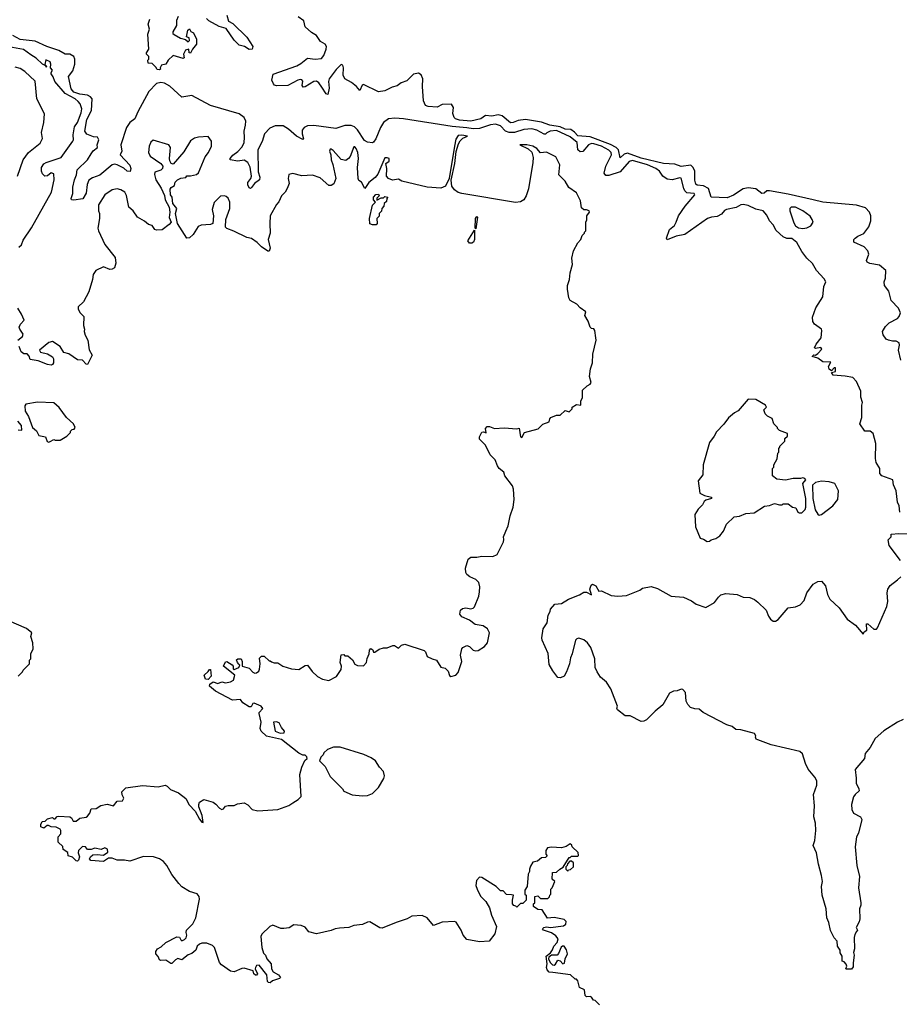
# Model space of a CAD drawing. Extents: x 1933546 to 2138868, y 524910 to 667279.
# Tile 229 of 256: x 2055811 to 2062879, y 592679 to 600592. Entities that reach past the tile are written whole.
import ezdxf

# ---------------------------------------------------------------- set-up
doc = ezdxf.new("R2010")
doc.units = 0

msp = doc.modelspace()

# ---------------------------------------------------------------- linework, layer by layer
at = {"layer": '0CON10XD'}
for points in [[(2057083.9, 600616.1), (2057070, 600585), (2057071.2, 600545), (2057040.8, 600495), (2057041.4, 600481.4), (2057051.7, 600471.7), (2057104.1, 600444.1), (2057143.3, 600433.3), (2057165, 600413.3), (2057176.7, 600425), (2057172.5, 600445), (2057152.5, 600455), (2057163, 600507), (2057175, 600517.5), (2057186.7, 600496.7), (2057206.7, 600485), (2057231.4, 600435), (2057230.8, 600395), (2057200, 600355), (2057185, 600322.5), (2057172.5, 600325), (2057170, 600355), (2057143.6, 600346.4), (2057126.2, 600315), (2057132.5, 600285), (2057125, 600280), (2057045, 600303.3), (2057004.2, 600265.8), (2056985, 600233.8), (2056950, 600225), (2056940, 600205), (2056942.5, 600195), (2056935, 600187.5), (2056915, 600190), (2056905, 600210), (2056875, 600240), (2056842.5, 600242.5), (2056841.2, 600265), (2056850, 600275), (2056850, 600295), (2056830, 600315), (2056830, 600325), (2056848, 600355), (2056840, 600475), (2056852.9, 600515), (2056843.9, 600555), (2056858.2, 600595)], [(2057476.7, 600626.7), (2057488.5, 600578.5), (2057525, 600561.2), (2057635, 600450), (2057684, 600375), (2057680, 600355), (2057655, 600351.9), (2057616.5, 600376.5), (2057575, 600387.5), (2057535, 600426.2), (2057470, 600520), (2057415, 600536.7), (2057331.7, 600581.7), (2057311.2, 600601.2)], [(2062891.9, 597855), (2062872.5, 597935), (2062880, 597975), (2062876.7, 597995), (2062855, 598008.8), (2062825, 598007.5), (2062792.5, 598015), (2062773.3, 598025), (2062748, 598058), (2062743.8, 598085), (2062768.8, 598125), (2062796.7, 598155), (2062865, 598190), (2062878.8, 598205), (2062888, 598235), (2062872.3, 598272.3), (2062812.5, 598335), (2062795, 598410), (2062760, 598455), (2062756.7, 598485), (2062766.7, 598515), (2062770, 598575), (2062719.1, 598619.1), (2062641.3, 598631.3), (2062621.7, 598641.7), (2062616, 598656), (2062633.6, 598706.4), (2062625.4, 598735), (2062596.9, 598765), (2062513.3, 598805), (2062514.4, 598825), (2062523.8, 598836.2), (2062545, 598852.2), (2062595, 598874.5), (2062633.3, 598926.7), (2062651, 598975), (2062650.4, 599015), (2062640.7, 599045), (2062608.4, 599078.4), (2062535, 599101.7), (2062265, 599125.8), (2062186.3, 599143.7), (2061985, 599189.2), (2061835, 599215.9), (2061815, 599215.2), (2061792.2, 599197.8), (2061775, 599195.2), (2061725, 599232.4), (2061665, 599241.6), (2061625, 599232.9), (2061547.5, 599182.5), (2061495, 599161.1), (2061366.4, 599166.4), (2061346, 599236), (2061305, 599256.8), (2061255, 599260.8), (2061245, 599271.1), (2061237.3, 599302.7), (2061237.1, 599375), (2061221.8, 599405), (2061205, 599422.7), (2061125, 599412.6), (2061075, 599431.7), (2060985, 599434.7), (2060805, 599477.5), (2060695, 599518.5), (2060669, 599511), (2060635, 599480.6), (2060621.6, 599545), (2060603.7, 599563.7), (2060559.3, 599589.3), (2060395, 599651), (2060295, 599657.8), (2060268.9, 599688.9), (2060238.9, 599708.9), (2060195, 599712), (2060155, 599731.8), (2060071.5, 599745), (2060005, 599767.3), (2059875, 599790), (2059817.8, 599782.2), (2059775, 599764.4), (2059755, 599763.3), (2059687.7, 599817.7), (2059655, 599828.2), (2059605, 599815.2), (2059555, 599820.4), (2059516.3, 599793.7), (2059435, 599777.2), (2059345.3, 599785.3), (2059314.2, 599795), (2059302.9, 599805), (2059291.7, 599838.3), (2059296.1, 599886.1), (2059281.7, 599911.7), (2059205, 599910.8), (2059165, 599889.2), (2059094.1, 599894.1), (2059072.9, 599902.9), (2059055, 599940), (2059047.1, 600055), (2059050, 600115), (2059037.4, 600147.4), (2059015, 600160.6), (2058976.7, 600155), (2058920.9, 600099.1), (2058877.5, 600085), (2058845, 600058.8), (2058805, 600048.8), (2058745, 600018.8), (2058695, 600011.2), (2058575, 600070), (2058563.8, 600065), (2058545, 600022.5), (2058517.5, 600055), (2058477.3, 600087.3), (2058425, 600116.2), (2058410.6, 600145), (2058413.8, 600205), (2058408.8, 600225), (2058395, 600232), (2058355, 600192), (2058298.9, 600115), (2058293.6, 600093.6), (2058297.6, 600042.4), (2058288.3, 599991.7), (2058275, 599996.7), (2058239.5, 600049.5), (2058213.8, 600085), (2058195, 600098), (2058175, 600095.8), (2058105, 600052.5), (2058089.5, 600049.5), (2058081.7, 600061.7), (2058085, 600097.5), (2058077.6, 600107.6), (2058065, 600111.4), (2058045, 600106.9), (2057965, 600061.5), (2057875, 600058.8), (2057857.5, 600065), (2057850, 600075), (2057837.5, 600105), (2057847.5, 600155), (2058038.6, 600221.4), (2058070.9, 600239.1), (2058125, 600282), (2058185, 600274.4), (2058235, 600278.6), (2058255, 600303.8), (2058273.8, 600355), (2058275.4, 600375.4), (2058264.6, 600394.6), (2058229.2, 600415), (2058195.8, 600465.8), (2058155, 600487.7), (2058104, 600535), (2058095, 600582.5), (2058050, 600615)], [(2062568.9, 597605), (2062535.8, 597685), (2062506.7, 597715), (2062445, 597726.9), (2062347.5, 597735), (2062333.3, 597756.7), (2062365, 597763.8), (2062367.1, 597785), (2062365, 597792.5), (2062355, 597793.3), (2062335, 597770), (2062315, 597782.5), (2062310, 597805), (2062328.3, 597838.3), (2062265, 597840.8), (2062225, 597872), (2062180, 597885), (2062193, 597897), (2062205, 597896.7), (2062225, 597908.8), (2062256.7, 597945), (2062247.1, 597957.1), (2062205, 597950), (2062197.5, 597955), (2062212, 597985), (2062250, 598035), (2062257.5, 598095), (2062252.5, 598105), (2062196.7, 598145), (2062183.8, 598165), (2062182.3, 598202.3), (2062208.6, 598275), (2062264.2, 598365), (2062273.6, 598446.4), (2062287.5, 598485), (2062275, 598510), (2062213.8, 598575), (2062181.7, 598631.7), (2062136, 598675), (2062095, 598728.8), (2062055, 598800), (2062015, 598832.5), (2061975, 598834), (2061945, 598846.7), (2061888.3, 598898.3), (2061865, 598943.8), (2061837.1, 598975), (2061815, 599021.2), (2061786.2, 599055), (2061725, 599068), (2061665, 599098), (2061625, 599107.5), (2061605, 599103.3), (2061568.3, 599081.7), (2061490, 599065), (2061475, 599057.5), (2061450.5, 599029.5), (2061415, 599011.2), (2061370, 599005), (2061337.3, 598992.7), (2061155, 598865.8), (2061085, 598852), (2061015, 598822.5), (2061007.5, 598835), (2061032, 598905), (2061071.3, 598938.7), (2061087.1, 598965), (2061104, 599015), (2061157.8, 599092.2), (2061236, 599185), (2061230, 599195), (2061170.4, 599200.4), (2061155.9, 599215), (2061148.2, 599235), (2061125, 599317.5), (2061115, 599322), (2061055, 599304.2), (2061015, 599309.2), (2060980, 599335), (2060950.8, 599375), (2060921.4, 599395), (2060855, 599426.3), (2060735, 599458.7), (2060707.6, 599452.4), (2060635, 599369.2), (2060545, 599338.4), (2060520, 599340), (2060508.4, 599358.4), (2060521.4, 599415), (2060565.7, 599505), (2060563.5, 599525), (2060545, 599543.6), (2060485, 599574.4), (2060425, 599595.2), (2060405, 599596.3), (2060380.4, 599585), (2060335, 599532.9), (2060315, 599529.6), (2060295.3, 599545.3), (2060290.4, 599605), (2060235, 599650.3), (2060125, 599700.1), (2060073.4, 599696.6), (2060047.9, 599682.1), (2060035, 599671.5), (2060025, 599672.4), (2059965.4, 599705), (2059925, 599714.4), (2059860.9, 599709.1), (2059786.3, 599683.7), (2059745, 599683.8), (2059715.5, 599695.5), (2059675, 599739.5), (2059635, 599750.9), (2059593.4, 599746.6), (2059505, 599718.1), (2059455, 599713.8), (2059405, 599723.6), (2059285, 599732.9), (2058895, 599794.4), (2058825, 599800), (2058775, 599793.6), (2058734.7, 599765.3), (2058709.9, 599725), (2058674, 599635), (2058655, 599608.5), (2058645, 599602.9), (2058605, 599606.2), (2058580.9, 599620.9), (2058525, 599705.8), (2058500.1, 599730.1), (2058475, 599740.7), (2058422.5, 599742.5), (2058352.1, 599717.9), (2058175, 599742.3), (2058125, 599739.5), (2058095.8, 599724.2), (2058081.6, 599705), (2058080.3, 599675), (2058091.4, 599635), (2058085, 599628.6), (2058035.5, 599655), (2057971.3, 599711.3), (2057927.8, 599737.8), (2057865, 599739.7), (2057821.3, 599718.7), (2057779.1, 599675), (2057758.3, 599611.7), (2057723.8, 599545), (2057728.7, 599368.7), (2057741.9, 599325), (2057737.1, 599305), (2057698.6, 599275), (2057675, 599244), (2057665, 599236.2), (2057655, 599240), (2057644.5, 599265), (2057645, 599282.5), (2057668.9, 599315), (2057674.6, 599335), (2057662.8, 599407.2), (2057644.8, 599444.8), (2057615, 599463.3), (2057565, 599454.8), (2057501.1, 599465), (2057502.2, 599475), (2057525, 599503.2), (2057565, 599531.9), (2057599.2, 599570.8), (2057614.3, 599605), (2057618.3, 599645), (2057613.9, 599695), (2057626.6, 599745), (2057627.1, 599775), (2057614.7, 599805), (2057575, 599836), (2057345, 599902.4), (2057195, 599981.2), (2057115, 599970), (2057018.3, 600058.3), (2056975, 600081.6), (2056945, 600088.1), (2056911.2, 600078.8), (2056849.2, 600015), (2056759.5, 599850.5), (2056736.2, 599795), (2056695, 599764.5), (2056668.4, 599725), (2056623, 599585), (2056630.9, 599535), (2056619.2, 599505), (2056695, 599421.4), (2056705.5, 599394.5), (2056698.2, 599371.8), (2056675, 599375.4), (2056648.1, 599398.1), (2056595.5, 599425.5), (2056575, 599430), (2056554, 599426), (2056455, 599341.3), (2056395, 599321.1), (2056368, 599302), (2056353.6, 599266.4), (2056345, 599196.9), (2056318.8, 599151.2), (2056245, 599141.7), (2056228.6, 599145), (2056223.6, 599155), (2056239.5, 599195), (2056239.1, 599245), (2056251.6, 599305), (2056268.5, 599345), (2056272.2, 599385), (2056355.7, 599464.3), (2056385.7, 599514.3), (2056402.3, 599537.7), (2056435.7, 599565), (2056434.5, 599585), (2056447.1, 599625), (2056436.8, 599646.8), (2056405, 599651.3), (2056351.9, 599671.9), (2056335.1, 599695), (2056350.4, 599789.6), (2056388, 599862), (2056392.4, 599955), (2056380.5, 599970.5), (2056355, 599985.2), (2056295, 599992.4), (2056245, 600010.1), (2056224.9, 600035), (2056204.4, 600135), (2056238.2, 600181.8), (2056254.8, 600235), (2056254, 600275), (2056245.3, 600295), (2056215, 600313.8), (2056176, 600315), (2056125.2, 600345.2), (2056028.2, 600375), (2055935, 600418.6), (2055815, 600433.1), (2055755.3, 600465)], [(2055805, 598763.8), (2055825, 598782.9), (2055839.9, 598820.1), (2055905, 598919.2), (2056066.7, 599205), (2056087.1, 599305), (2056085, 599352.9), (2056065, 599361.5), (2056035, 599337.5), (2056012.5, 599335), (2055995, 599353.3), (2055986.2, 599375), (2055987.5, 599405), (2056005, 599432.5), (2056023.8, 599445), (2056144.2, 599485), (2056238.1, 599615), (2056244.4, 599625), (2056240, 599665), (2056250.3, 599729.7), (2056275, 599766.2), (2056305, 599842), (2056311.1, 599875), (2056297.8, 599915), (2056281.8, 599935), (2056256.9, 599955), (2056177.3, 599997.3), (2056094.5, 600095), (2056081.2, 600131.2), (2056063.9, 600156.1), (2056063.3, 600166.7), (2056076, 600185), (2056057.5, 600205), (2056062.5, 600235), (2056055, 600252.5), (2056020, 600270), (2056012.5, 600232.5), (2056030, 600215), (2056025, 600210), (2056020, 600220), (2055995, 600233.3), (2055942.3, 600282.3), (2055900.3, 600310.3), (2055841, 600351), (2055725, 600374)], [(2055794.4, 599335), (2055838.9, 599465), (2055880.8, 599525), (2055975, 599598.8), (2055993.4, 599636.6), (2055985.6, 599685), (2056006.2, 599765), (2056009.5, 599835), (2055950, 599955), (2055935, 600098.8), (2055851.4, 600175), (2055815, 600199.6), (2055775, 600210)], [(2057531.7, 598891.7), (2057474.5, 598914.5), (2057466, 598925), (2057467.5, 598985), (2057498.6, 599075), (2057500, 599125), (2057485, 599156.7), (2057471.2, 599171.2), (2057456.1, 599176.1), (2057425, 599173.3), (2057375, 599122.5), (2057358, 599065), (2057368, 599015), (2057363.3, 598955), (2057344.3, 598945.7), (2057270.2, 598939.8), (2057245, 598930.6), (2057204.7, 598865.3), (2057175, 598837.5), (2057155, 598836.2), (2057078.8, 598955), (2057063.3, 599035), (2057073, 599073), (2057042.5, 599115), (2057037.5, 599165), (2057022.5, 599185), (2057020.7, 599229.3), (2057027, 599243), (2057055, 599260), (2057060, 599285), (2057080, 599305), (2057105, 599317.5), (2057147, 599323), (2057155, 599337.5), (2057185, 599336), (2057232.4, 599347.6), (2057249.1, 599360.9), (2057301.8, 599488.2), (2057328.8, 599525), (2057352.5, 599575), (2057352.5, 599615), (2057325, 599652.5), (2057248.8, 599648.8), (2057215, 599640), (2057183, 599617), (2057130.5, 599529.5), (2057045, 599430), (2057027, 599437), (2057017, 599457), (2057013.8, 599475), (2057023.3, 599565), (2057010, 599585), (2056885, 599623.3), (2056863.9, 599606.1), (2056852.5, 599575), (2056846.7, 599525), (2056860, 599495), (2056945.8, 599435.8), (2056962.5, 599415), (2056957.5, 599395), (2056946.4, 599383.6), (2056897.5, 599365), (2056893.6, 599346.4), (2056906.2, 599305), (2056948.3, 599238.3), (2056975, 599180), (2056978.8, 599145), (2057011.2, 599085), (2057016.7, 599045), (2057011.7, 599001.7), (2057027.5, 598965), (2057012.5, 598945), (2056955, 598902.5), (2056911.2, 598901.2), (2056896.7, 598906.7), (2056875, 598937.5), (2056845, 598946.2), (2056813.5, 598973.5), (2056758, 599005), (2056723.3, 599055), (2056687.5, 599085), (2056668.8, 599178.8), (2056656.7, 599205), (2056625, 599223.3), (2056595, 599231.2), (2056555, 599223.3), (2056495, 599183.3), (2056445, 599102.5), (2056444.2, 599054.2), (2056453, 599033), (2056453.3, 598995), (2056440, 598915), (2056444.2, 598895), (2056495.9, 598785.9), (2056579.7, 598679.7), (2056584.2, 598635), (2056572.3, 598597.7), (2056554.1, 598585.9), (2056535, 598584), (2056485, 598605.7), (2056422.5, 598575), (2056402.5, 598545), (2056397.5, 598505), (2056367.5, 598405), (2056323.3, 598325), (2056281.2, 598285), (2056281.2, 598265), (2056296.4, 598236.4), (2056327.5, 598205), (2056323.3, 598135), (2056332.5, 598105), (2056330, 598085), (2056337.5, 598055), (2056360, 598015), (2056368.3, 597938.3), (2056393.3, 597895), (2056355, 597820), (2056345, 597823.3), (2056315.8, 597855), (2056275, 597856.9), (2056205, 597906.9), (2056165.8, 597915.8), (2056136.4, 597965), (2056075, 598004.3), (2056045, 597996.7), (2055971.2, 597935), (2055978.8, 597918.8), (2056035, 597906), (2056075, 597882.5), (2056083.3, 597865), (2056083.3, 597835), (2056075, 597821.2), (2056063.6, 597816.4), (2056035, 597820.8), (2055959.2, 597849.2), (2055895, 597861.2), (2055887, 597887), (2055870, 597905), (2055845, 597907.5), (2055823.6, 597923.6), (2055807.5, 597965)], [(2057433.3, 592995), (2057415.7, 593015.7), (2057376.1, 593136.1), (2057360.7, 593150.7), (2057315, 593170), (2057275, 593170), (2057255, 593163.3), (2057237.5, 593145), (2057226.4, 593113.6), (2057195, 593087.5), (2057165, 593077.5), (2057115, 593037.5), (2057083, 593047), (2057063.6, 593036.4), (2057035, 593007.5), (2057025, 593007.5), (2056985, 593032.5), (2056945, 593030), (2056933.3, 593035), (2056922.9, 593062.9), (2056904, 593085), (2056905, 593102.5), (2056918.8, 593125), (2056948.5, 593141.5), (2056986.7, 593175), (2057075, 593220), (2057095, 593217.5), (2057105, 593196.7), (2057115, 593190), (2057135, 593198.6), (2057147.8, 593212.2), (2057153.1, 593235), (2057148, 593255), (2057151.2, 593275), (2057202.5, 593325), (2057226.4, 593373.6), (2057256.7, 593525), (2057253.3, 593545), (2057237.3, 593567.3), (2057175, 593586.7), (2057115, 593623.3), (2057088.8, 593648.8), (2057035, 593722.5), (2056993.8, 593795), (2056965.8, 593825.8), (2056935, 593846.7), (2056886.7, 593863.3), (2056805, 593865.8), (2056695, 593830), (2056653, 593837), (2056595, 593836.7), (2056555, 593852.5), (2056525, 593852.5), (2056483.6, 593826.4), (2056384.1, 593834.1), (2056373, 593847), (2056380, 593865), (2056399.3, 593880.7), (2056435, 593883.8), (2056485, 593877.5), (2056518.3, 593901.7), (2056516, 593925), (2056495, 593935.8), (2056465, 593923.3), (2056415, 593934), (2056385, 593923.3), (2056355, 593922.5), (2056340, 593945), (2056315, 593947.5), (2056283.3, 593915), (2056280, 593895), (2056292.5, 593865), (2056283, 593837), (2056275, 593830), (2056265, 593832.5), (2056235, 593862.5), (2056201.7, 593871.7), (2056198.3, 593898.3), (2056161.7, 593921.7), (2056158.3, 593948.3), (2056121.7, 593981.7), (2056120, 594025), (2056141.7, 594048.3), (2056142.5, 594075), (2056136.4, 594086.4), (2056105, 594101.2), (2056065, 594106.2), (2056043, 594117), (2056033, 594117), (2056006.1, 594093.9), (2055980, 594105), (2055980, 594125), (2055991.7, 594148.3), (2056015, 594150), (2056035, 594170), (2056075, 594180), (2056085, 594170), (2056095, 594170), (2056113, 594187), (2056125, 594190), (2056215, 594185.6), (2056227.1, 594177.1), (2056240.2, 594150.2), (2056265, 594149.4), (2056295, 594175.8), (2056345, 594183.8), (2056355, 594191.2), (2056374, 594215), (2056385, 594250), (2056425, 594253.3), (2056463.6, 594276.4), (2056513.5, 594286.5), (2056565.7, 594274.3), (2056595, 594311.2), (2056636.2, 594315), (2056646.7, 594335), (2056633.6, 594363.6), (2056633, 594387), (2056665, 594417.5), (2056797, 594437), (2056925, 594426.7), (2056979.3, 594439.3), (2056995, 594432.5), (2057024.2, 594404.2), (2057088.3, 594378.3), (2057145, 594333.8), (2057172.1, 594282.1), (2057220.2, 594230.2), (2057255, 594166), (2057275, 594142.5), (2057285, 594140), (2057276.8, 594196.8), (2057251.9, 594265), (2057250, 594285), (2057256.1, 594303.9), (2057290, 594325), (2057365, 594304), (2057387.8, 594287.8), (2057416, 594255), (2057435, 594244.2), (2057449.5, 594250.5), (2057465, 594270), (2057485, 594276.7), (2057535, 594277.5), (2057560.7, 594289.3), (2057615, 594297.5), (2057645, 594282.5), (2057680, 594245), (2057725, 594232.5), (2057886.4, 594243.6), (2057975, 594276.7), (2058005, 594297.5), (2058050, 594325), (2058071.7, 594348.3), (2058062.5, 594525), (2058077.5, 594585), (2058101.7, 594638.3), (2058120, 594655), (2058118.3, 594668.3), (2058105, 594680), (2058085, 594680), (2058055, 594697.5), (2057915, 594806.7), (2057795, 594833.3), (2057752.5, 594875), (2057743.3, 594895), (2057752.5, 594945), (2057736.7, 595015), (2057736.7, 595025), (2057764, 595055), (2057752.5, 595075), (2057695, 595100), (2057684.4, 595095.6), (2057670, 595070), (2057655, 595070.8), (2057605, 595101.2), (2057585, 595127.5), (2057522.3, 595122.3), (2057385, 595196.7), (2057336.7, 595235), (2057338.3, 595251.7), (2057365, 595270), (2057403.9, 595256.1), (2057435, 595270), (2057465, 595263.3), (2057505, 595270), (2057528.6, 595285), (2057540, 595325), (2057450, 595395), (2057465, 595430), (2057475, 595432.5), (2057518.3, 595408.3), (2057526.7, 595396.7), (2057527.5, 595375), (2057535, 595370), (2057573.3, 595385), (2057580, 595405), (2057573, 595413), (2057560, 595425), (2057553, 595447), (2057563.6, 595456.4), (2057590, 595455), (2057600, 595435), (2057600, 595395), (2057655, 595380), (2057685, 595347.5), (2057700.7, 595340.7), (2057715, 595342.5), (2057732.5, 595355), (2057738.3, 595371.7), (2057742.5, 595415), (2057738.3, 595461.7), (2057755, 595477.5), (2057775, 595477.5), (2057815, 595440), (2057825, 595440), (2057835, 595430), (2057855, 595422.5), (2057885, 595422.5), (2057926.7, 595396.7), (2057995, 595373.8), (2058055, 595370), (2058105, 595401.2), (2058123.3, 595403.3), (2058162.3, 595352.3), (2058205, 595312.5), (2058245, 595292.5), (2058295, 595280), (2058357.7, 595312.3), (2058395, 595370), (2058396.1, 595396.1), (2058387.5, 595425), (2058395, 595487.5), (2058415, 595490), (2058425, 595480), (2058448.3, 595478.3), (2058485, 595447.5), (2058505, 595412.5), (2058525, 595402.5), (2058575, 595400), (2058597.5, 595425), (2058603, 595457), (2058620, 595495), (2058622.5, 595525), (2058633, 595537), (2058648.3, 595528.3), (2058655, 595510), (2058665, 595510), (2058698.3, 595531.7), (2058735, 595542.5), (2058765, 595542.5), (2058808.3, 595561.7), (2058821.7, 595561.7), (2058855, 595540), (2058880, 595565), (2058905, 595572.5), (2059061.2, 595521.2), (2059071.2, 595511.2), (2059086, 595475), (2059125, 595454.4), (2059161.2, 595445), (2059195, 595387.5), (2059230.7, 595380.7), (2059253.8, 595355), (2059265, 595322.5), (2059275, 595314), (2059315.5, 595324.5), (2059334, 595345), (2059363.8, 595435), (2059352.5, 595485), (2059362.5, 595535), (2059372.5, 595545), (2059405, 595561.2), (2059425, 595553.3), (2059453.8, 595523.8), (2059475, 595518.8), (2059495, 595522), (2059546.8, 595553.2), (2059569.2, 595585), (2059585.8, 595665), (2059571.2, 595695), (2059535, 595719.2), (2059471.7, 595731.7), (2059426.1, 595766.1), (2059365, 595792.5), (2059347.5, 595815), (2059353.3, 595845), (2059370.5, 595859.5), (2059395, 595863.8), (2059435, 595856), (2059455, 595862), (2059466.8, 595873.2), (2059500, 595960), (2059506.7, 595995), (2059509.2, 596035), (2059499.5, 596069.5), (2059475, 596093.8), (2059427.5, 596115), (2059405, 596132.5), (2059395, 596150), (2059394.4, 596185), (2059415, 596256.7), (2059435, 596273.3), (2059485, 596272.5), (2059525, 596280), (2059612.3, 596277.7), (2059647.1, 596292.9), (2059697.5, 596395), (2059702.5, 596415), (2059697.5, 596435), (2059718.3, 596481.7), (2059736.2, 596525), (2059752, 596605), (2059776.7, 596675), (2059783.3, 596735), (2059779.3, 596819.3), (2059770, 596845), (2059710, 596925), (2059702.5, 596955), (2059663.3, 596985), (2059650, 597005), (2059632.5, 597055), (2059592.5, 597095), (2059555, 597172.5), (2059505, 597220), (2059505, 597240), (2059525, 597276.2), (2059538.8, 597278.8), (2059558.3, 597271.7), (2059553, 597307), (2059568.3, 597321.7), (2059585, 597322.5), (2059625, 597307.5), (2059705, 597312.5), (2059805, 597302.5), (2059825, 597310), (2059835, 597240), (2059845, 597233.3), (2059867.5, 597275), (2059977, 597303), (2060015, 597340), (2060065, 597360), (2060070, 597385), (2060080, 597395), (2060125, 597413.3), (2060155, 597412.5), (2060195, 597450), (2060225, 597440), (2060250, 597465), (2060251.7, 597478.3), (2060285, 597500), (2060320, 597495), (2060320, 597525), (2060332.5, 597555), (2060332.5, 597615), (2060370.7, 597649.3), (2060395, 597662.5), (2060402.5, 597675), (2060390, 597725), (2060397.5, 597785), (2060413.3, 597835), (2060417, 597903), (2060443.3, 598015), (2060440, 598035), (2060433.3, 598095), (2060425, 598107.5), (2060405, 598110), (2060395, 598120), (2060379.5, 598169.5), (2060352.5, 598215), (2060360, 598245), (2060315.9, 598275.9), (2060286.7, 598305), (2060233.3, 598335), (2060223.8, 598355), (2060213.8, 598425), (2060214.1, 598455.9), (2060230, 598505), (2060233.6, 598556.4), (2060252.5, 598625), (2060246.7, 598675), (2060260, 598735), (2060295, 598797.5), (2060320, 598825), (2060331.7, 598858.3), (2060350, 598875), (2060350, 598885), (2060360, 598895), (2060360, 598965), (2060367.5, 598982.5), (2060367.5, 599015), (2060390, 599045), (2060387.5, 599055), (2060365, 599063.3), (2060343, 599063), (2060325, 599080), (2060316.7, 599135), (2060285, 599200), (2060224.1, 599244.1), (2060194.1, 599294.1), (2060144.3, 599344.3), (2060150.6, 599425), (2060119.8, 599489.8), (2060045, 599526.7), (2059995, 599520.6), (2059966.9, 599556.9), (2059935, 599576.2), (2059885, 599586.4), (2059830, 599585), (2059895.7, 599555), (2059926.2, 599526.2), (2059937.1, 599485), (2059935.3, 599444.7), (2059898.3, 599231.7), (2059880.6, 599175), (2059862.5, 599145), (2059835, 599126.8), (2059795, 599121.3), (2059364.4, 599194.4), (2059334.1, 599204.1), (2059304, 599224), (2059284.6, 599255), (2059277.9, 599302.1), (2059307.1, 599435), (2059318.9, 599531.1), (2059337.2, 599592.8), (2059351.5, 599618.5), (2059371.8, 599638.2), (2059410, 599655), (2059365, 599664.4), (2059335, 599660), (2059315, 599631.2), (2059304.7, 599575.3), (2059262.5, 599315), (2059232.2, 599255), (2059195, 599237.5), (2059085, 599246.2), (2058882.5, 599295), (2058855, 599310), (2058807, 599303), (2058773.3, 599315), (2058757.5, 599335), (2058762.5, 599395), (2058753.3, 599435), (2058780, 599455), (2058780, 599475), (2058765, 599482.5), (2058745, 599482.5), (2058690, 599350), (2058666.7, 599323.3), (2058616.3, 599283.7), (2058585, 599235.8), (2058558.8, 599285), (2058535, 599298.8), (2058529.6, 599315), (2058526.7, 599405), (2058532.5, 599475), (2058527.8, 599525), (2058515, 599556.2), (2058505, 599568.8), (2058495, 599570), (2058466.8, 599493.2), (2058453.8, 599475), (2058430.7, 599459.3), (2058395, 599466.7), (2058329.3, 599539.3), (2058315, 599550), (2058305, 599550), (2058300, 599535), (2058312.5, 599505), (2058313.8, 599465), (2058328.3, 599428.3), (2058350.8, 599315), (2058336.6, 599273.4), (2058315, 599258), (2058295, 599260), (2058225, 599321.9), (2058165, 599342.5), (2058077, 599337), (2058005, 599356.2), (2057973.6, 599346.4), (2057967.5, 599315), (2057975.8, 599275), (2057961.1, 599235), (2057945, 599206), (2057914, 599175), (2057892.7, 599127.3), (2057873.4, 599106.6), (2057824.4, 599015.6), (2057820, 598955), (2057823.5, 598875), (2057808.9, 598825), (2057824.4, 598755.6), (2057815, 598731.2), (2057805, 598730.8), (2057755, 598765.6), (2057720.2, 598800.2), (2057675, 598832), (2057635, 598840), (2057531.7, 598891.7)], [(2058645, 598942.9), (2058625, 598951.2), (2058621.4, 598995), (2058645, 599100), (2058670, 599125), (2058653.3, 599143.3), (2058654, 599165), (2058673, 599187), (2058695, 599190), (2058700, 599175), (2058681.7, 599158.3), (2058680, 599140), (2058715, 599160), (2058735, 599160), (2058745, 599170), (2058770, 599165), (2058760, 599155), (2058758.3, 599131.7), (2058740, 599115), (2058738.3, 599091.7), (2058720, 599075), (2058718.3, 599051.7), (2058700, 599035), (2058698.3, 599011.7), (2058680, 598995), (2058682.5, 598955), (2058675, 598943.3), (2058645, 598942.9)], [(2062105, 598913.8), (2062135, 598918.8), (2062167.5, 598935), (2062186.4, 598963.6), (2062180, 598985), (2062161.7, 599011.7), (2062103.8, 599055), (2062045, 599085.6), (2062010, 599085), (2062000, 599075), (2061998, 599055), (2062030.3, 598960.3), (2062046.1, 598936.1), (2062069.3, 598919.3), (2062105, 598913.8)], [(2059475, 598910), (2059470, 598915), (2059472.5, 598995), (2059485, 599010), (2059490, 599005), (2059475, 598910)], [(2059445, 598794.4), (2059425, 598796.2), (2059411.2, 598815), (2059465, 598900), (2059466.2, 598825), (2059458.6, 598805), (2059445, 598794.4)], [(2055796, 598015), (2055833.8, 598045), (2055840, 598065), (2055811.2, 598105), (2055808.3, 598121.7), (2055818.8, 598145), (2055846.1, 598176.1), (2055826.7, 598225), (2055795, 598272.5)], [(2062884.2, 596635), (2062878.6, 596685), (2062864.3, 596715), (2062853.3, 596805), (2062833.6, 596853.6), (2062827.5, 596895), (2062738.8, 596925), (2062721.2, 596945), (2062723.3, 596985), (2062694.1, 597034.1), (2062686.4, 597066.4), (2062690.8, 597185), (2062667.8, 597265), (2062645.4, 597285.4), (2062601.2, 597285), (2062563.1, 597345), (2062578.9, 597395), (2062577.3, 597492.7), (2062583.8, 597515), (2062569.2, 597559.2), (2062568.9, 597605)], [(2056045, 597197.5), (2056055, 597202.5), (2056085, 597217.5), (2056095, 597212.5), (2056136.4, 597213.6), (2056190, 597245), (2056220, 597275), (2056220, 597285), (2056231.7, 597298.3), (2056248.3, 597301.7), (2056257, 597313), (2056242.5, 597345), (2056187.5, 597395), (2056128.8, 597475), (2056085, 597511.2), (2055955, 597518.8), (2055859.3, 597500.7), (2055852.5, 597487.5), (2055855.8, 597445), (2055882.6, 597402.6), (2055915, 597313.8), (2055946.4, 597286.4), (2055965, 597250), (2056018.3, 597238.3), (2056030.7, 597200.7), (2056045, 597197.5)], [(2061335, 596397.5), (2061355, 596400), (2061368.3, 596411.7), (2061405, 596422.5), (2061437.5, 596445), (2061465, 596482.5), (2061491.7, 596538.3), (2061553, 596597), (2061595, 596602.5), (2061645, 596622.5), (2061711.7, 596628.3), (2061795, 596682.5), (2061835, 596687.5), (2061875, 596702.5), (2061915, 596692.5), (2061937, 596693), (2061945, 596700), (2061985, 596700), (2062020, 596675), (2062048.8, 596668.8), (2062062.5, 596635), (2062075, 596627.5), (2062095, 596627.5), (2062123.3, 596655), (2062128.8, 596675), (2062128, 596745), (2062102.5, 596865), (2062127.5, 596895), (2062120, 596905), (2062105, 596910), (2062085, 596903.8), (2062026.4, 596903.6), (2061965, 596890), (2061895, 596900), (2061860, 596925), (2061860, 596985), (2061870, 596995), (2061870, 597015), (2061897, 597063), (2061903, 597107), (2061910, 597115), (2061910, 597145), (2061920, 597155), (2061920, 597165), (2061960, 597205), (2061960, 597225), (2061980, 597245), (2061980, 597265), (2061915, 597290), (2061900, 597305), (2061900, 597315), (2061870, 597345), (2061856.4, 597386.4), (2061820, 597405), (2061800, 597425), (2061790, 597455), (2061811.7, 597478.3), (2061805, 597492.5), (2061725, 597540.6), (2061665, 597543.3), (2061585, 597447.5), (2061555, 597432.5), (2061507, 597393), (2061469.3, 597340.7), (2061410.7, 597279.3), (2061392.5, 597245), (2061352.5, 597195), (2061302.5, 597015), (2061300, 596935), (2061263.3, 596885), (2061277, 596787), (2061315, 596768.8), (2061370, 596755), (2061370, 596745), (2061325, 596730), (2061310.7, 596719.3), (2061296.4, 596693.6), (2061261.7, 596658.3), (2061236.7, 596615), (2061242.5, 596515), (2061280, 596425), (2061305, 596417.5), (2061335, 596397.5)], [(2055800, 597295), (2055827.5, 597292.5), (2055825, 597330), (2055796, 597366)], [(2062235, 596610), (2062255, 596614.4), (2062345.4, 596684.6), (2062384, 596735), (2062389.2, 596805), (2062360, 596865), (2062315, 596878.5), (2062255, 596881.8), (2062205, 596873.5), (2062180.4, 596849.6), (2062183.6, 596745), (2062203.3, 596653.3), (2062225, 596617.5), (2062235, 596610)], [(2062889.2, 596245), (2062797.5, 596365), (2062788.3, 596411.7), (2062812.5, 596435), (2062813, 596457), (2062875, 596463.3), (2062975, 596460)], [(2062911.2, 594968.8), (2062864.3, 594945.7), (2062755, 594876), (2062686.1, 594813.9), (2062645, 594743.3), (2062603.8, 594695), (2062600, 594655), (2062523.3, 594565), (2062533.3, 594495), (2062532.5, 594455), (2062555, 594410), (2062556.2, 594395), (2062525, 594366.2), (2062511.4, 594345), (2062495.6, 594285), (2062497.8, 594245), (2062512, 594215), (2062566.8, 594186.8), (2062577.5, 594165), (2062550, 594055), (2062533.8, 594025), (2062523.9, 593943.9), (2062538.8, 593795), (2062560, 593705), (2062551.4, 593615), (2062570, 593495), (2062570, 593475), (2062558, 593445), (2062561.2, 593365), (2062557.3, 593342.7), (2062533.6, 593296.4), (2062542.5, 593275), (2062536.2, 593265), (2062520.4, 593239.6), (2062515.6, 593215.6), (2062520, 593125), (2062510, 593095), (2062517.5, 593075), (2062507, 593013), (2062509.3, 592980.7), (2062495, 592962.5), (2062455, 592960), (2062450, 592965), (2062457.5, 592985), (2062451.7, 593001.7), (2062435, 593020), (2062420, 593025), (2062420, 593065), (2062403, 593093), (2062402.5, 593115), (2062382.5, 593145), (2062380, 593185), (2062355, 593212.5), (2062325, 593272.5), (2062313.3, 593335), (2062296.7, 593375), (2062292, 593445), (2062258, 593555), (2062253.8, 593625), (2062261.2, 593665), (2062254.4, 593715), (2062228.9, 593805), (2062213.1, 593895), (2062186.7, 593955), (2062201.2, 593995), (2062208.1, 594075), (2062204.5, 594135), (2062191.8, 594185), (2062198.8, 594275), (2062188.8, 594365), (2062215, 594440), (2062216, 594475), (2062200, 594505), (2062147.5, 594567.5), (2062124, 594615), (2062100.7, 594690.7), (2062080.7, 594710.7), (2061850, 594765), (2061743, 594803), (2061730, 594810), (2061723.3, 594825), (2061726.4, 594836.4), (2061716.2, 594856.2), (2061605, 594884), (2061565, 594886.2), (2061535, 594911.2), (2061492.5, 594925), (2061302.5, 595025), (2061271.7, 595051.7), (2061235, 595053.8), (2061202.5, 595065), (2061178.8, 595088.8), (2061166.2, 595115), (2061161.2, 595185), (2061138.3, 595208.3), (2061125, 595212), (2061095, 595198), (2061065, 595196.7), (2061031.2, 595178.8), (2060980, 595085), (2060916.7, 595035), (2060846.7, 594965), (2060825, 594953.3), (2060805, 594952.5), (2060716.4, 594996.4), (2060675, 594996.7), (2060613.8, 595045), (2060608.8, 595055), (2060613.3, 595075), (2060562, 595215), (2060527.3, 595267.3), (2060478.3, 595308.3), (2060450.3, 595350.3), (2060436.2, 595385), (2060431.2, 595455), (2060400, 595545), (2060374.3, 595584.3), (2060345, 595609.2), (2060305, 595620), (2060286.7, 595615), (2060277.5, 595605), (2060250, 595495), (2060236.3, 595463.7), (2060229.4, 595415), (2060205, 595350), (2060185, 595316.7), (2060156.4, 595303.6), (2060135, 595306.2), (2060095, 595358.8), (2060065, 595410), (2060058.3, 595498.3), (2060010, 595605), (2060006.2, 595625), (2060016.7, 595695), (2060050, 595745), (2060056.7, 595805), (2060073.8, 595835), (2060076.7, 595855), (2060110, 595895), (2060165, 595898.8), (2060221.2, 595935), (2060310, 595970), (2060345, 595990), (2060365, 595990), (2060405, 595970), (2060392.9, 596015), (2060403, 596047), (2060415, 596055.8), (2060441.2, 596041.2), (2060465, 596000), (2060485, 596002), (2060565, 595963.1), (2060617.7, 595957.7), (2060685.7, 595964.3), (2060793.9, 596006.1), (2060816.1, 596023.9), (2060886.4, 596036.4), (2060935, 596021.2), (2061045, 595960), (2061145, 595950), (2061210.3, 595920.3), (2061245.8, 595895.8), (2061325, 595869.1), (2061395, 595907.1), (2061425, 595950.8), (2061445, 595968.6), (2061485, 595980), (2061575, 595971.9), (2061625, 595950), (2061676.9, 595946.9), (2061715, 595932), (2061741.1, 595911.1), (2061808.8, 595845), (2061827, 595797), (2061843, 595773), (2061865, 595758), (2061885, 595758), (2061905, 595772), (2061985, 595864), (2062045, 595871.9), (2062082, 595888), (2062114.2, 595925), (2062137.1, 595985), (2062185.6, 596054.4), (2062225, 596076), (2062255, 596078.8), (2062285, 596042.5), (2062301.2, 595971.2), (2062320, 595935), (2062396.2, 595865), (2062461.2, 595775), (2062525.9, 595725.9), (2062587.5, 595652.5), (2062597.5, 595672.5), (2062617.5, 595685), (2062615, 595737.5), (2062625, 595736), (2062675, 595694.2), (2062695, 595692.5), (2062703.3, 595705), (2062779.4, 595875), (2062786.9, 595915), (2062781.9, 595985), (2062786.4, 596016.4), (2062806, 596045), (2062865, 596088.8), (2062890, 596115)], [(2055800, 595315), (2055835, 595350), (2055840, 595365), (2055890, 595415), (2055890, 595445), (2055900, 595455), (2055900, 595495), (2055920, 595535), (2055917.5, 595585), (2055900, 595635), (2055910, 595665), (2055865, 595700), (2055725, 595760)], [(2057325, 595290), (2057305, 595292.5), (2057292.5, 595325), (2057326.4, 595353.6), (2057335, 595370), (2057345, 595370), (2057350, 595315), (2057325, 595290)], [(2057905, 594859.2), (2057935, 594861.2), (2057939.2, 594875), (2057914.7, 594904.7), (2057895, 594942), (2057875, 594948.6), (2057850, 594945), (2057864.1, 594874.1), (2057905, 594859.2)], [(2058565, 594353.3), (2058605, 594357.5), (2058645, 594372.5), (2058695, 594420), (2058737, 594493), (2058742.5, 594515), (2058735, 594550), (2058703.6, 594583.6), (2058670, 594635), (2058635, 594660), (2058577.3, 594687.3), (2058385, 594746.2), (2058333.6, 594746.4), (2058285, 594727.5), (2058255, 594700), (2058250, 594685), (2058230, 594665), (2058220, 594635), (2058265, 594590), (2058305, 594510), (2058405, 594410), (2058415, 594392.5), (2058483.6, 594363.6), (2058565, 594353.3)], [(2060470, 592675), (2060435, 592710), (2060421.7, 592711.7), (2060405, 592737.5), (2060395, 592742.5), (2060365, 592740), (2060355, 592750), (2060350, 592795), (2060310, 592815), (2060297, 592867), (2060285, 592880), (2060275, 592880), (2060237, 592917), (2060094.5, 592934.5), (2060065, 592937.3), (2060048.2, 592955), (2060044.4, 592975), (2060050.8, 593005), (2060041.2, 593065), (2060076.7, 593093.3), (2060093.6, 593116.4), (2060103.9, 593146.1), (2060130, 593175), (2060137.5, 593205), (2060119.3, 593229.3), (2060085, 593253.3), (2060020, 593275), (2060012.5, 593285), (2060023.9, 593296.1), (2060045, 593302.5), (2060075, 593296.7), (2060181.7, 593308.3), (2060198.3, 593321.7), (2060201.2, 593345), (2060185, 593361.2), (2060105, 593377.5), (2060051.7, 593371.7), (2060008.3, 593438.3), (2059975, 593440), (2059940, 593465), (2059940, 593485), (2059950, 593495), (2059950, 593545), (2059975, 593550), (2059995, 593530), (2060055, 593530), (2060068.3, 593541.7), (2060070, 593555), (2060080, 593565), (2060080, 593605), (2060090, 593615), (2060110, 593665), (2060090, 593685), (2060091.7, 593738.3), (2060125, 593740), (2060150, 593765), (2060178.3, 593781.7), (2060225, 593860), (2060235, 593860), (2060245, 593870), (2060295, 593870), (2060300, 593875), (2060298.3, 593898.3), (2060250, 593945), (2060247, 593957), (2060235, 593967.5), (2060201.7, 593948.3), (2060165, 593936.7), (2060085, 593942.5), (2060053, 593937), (2060040, 593915), (2060040, 593885), (2060048.3, 593871.7), (2060035, 593860), (2060003, 593857), (2059971.7, 593828.3), (2059935, 593820), (2059915, 593790), (2059906.7, 593765), (2059907.5, 593745), (2059897.5, 593725), (2059890, 593625), (2059870, 593595), (2059870, 593565), (2059880, 593555), (2059880, 593515), (2059855, 593490), (2059835, 593490), (2059805, 593460), (2059798.3, 593468.3), (2059781.7, 593471.7), (2059770, 593485), (2059770, 593515), (2059780, 593555), (2059761.7, 593558.3), (2059721.7, 593561.7), (2059695, 593590), (2059675, 593590), (2059640, 593625), (2059525, 593697.5), (2059505, 593700), (2059482.5, 593675), (2059477.5, 593635), (2059486.7, 593605), (2059515, 593547.5), (2059556.7, 593505), (2059586.2, 593455), (2059602, 593395), (2059641.2, 593305), (2059630, 593245), (2059583.3, 593186.7), (2059505, 593181.4), (2059405, 593200), (2059373.8, 593235), (2059358.8, 593275), (2059318.3, 593338.3), (2059305, 593343.3), (2059205, 593338.8), (2059135, 593313.3), (2059085, 593372.5), (2059045, 593392.5), (2058963, 593387), (2058923.6, 593366.4), (2058835, 593336.7), (2058725, 593290), (2058705, 593293.3), (2058625, 593341.2), (2058605, 593338.8), (2058565, 593320), (2058495, 593312.5), (2058455, 593296.7), (2058380.7, 593290.7), (2058345, 593286), (2058315, 593272), (2058195, 593244.2), (2058135, 593262), (2058105, 593300), (2058073.2, 593313.2), (2058015, 593316.4), (2057975.4, 593294.6), (2057933, 593287), (2057908.7, 593288.7), (2057845, 593316.2), (2057820, 593305), (2057757.6, 593242.4), (2057748.1, 593225), (2057756.5, 593135), (2057770.2, 593090.2), (2057785, 593074), (2057796.9, 593045), (2057832, 593005), (2057834, 592965), (2057849.2, 592939.2), (2057890, 592915), (2057906.7, 592895), (2057900, 592885), (2057842.3, 592867.7), (2057825, 592852.5), (2057810, 592855), (2057803, 592863), (2057795.8, 592915), (2057735, 592993.8), (2057715, 592991.2), (2057706, 592975), (2057703.6, 592963.6), (2057721.2, 592925), (2057715, 592913.8), (2057705, 592914), (2057693.8, 592925), (2057686.7, 592946.7), (2057615, 592969.2), (2057595, 592967.1), (2057535, 592941.2), (2057505, 592946.2), (2057433.3, 592995)], [(2060215, 593750), (2060221.7, 593758.3), (2060238.3, 593761.7), (2060260, 593785), (2060260, 593815), (2060245, 593830), (2060231.7, 593828.3), (2060211.7, 593808.3), (2060210, 593795), (2060200, 593785), (2060200, 593765), (2060215, 593750)], [(2060105, 592993.3), (2060117.4, 593002.6), (2060135, 593033.3), (2060155, 593027.5), (2060175, 593002.9), (2060189.3, 593010.7), (2060193.3, 593045), (2060212.2, 593085), (2060205.8, 593115.8), (2060187, 593147), (2060173, 593147), (2060161.7, 593138.3), (2060141.7, 593088.3), (2060130, 593075), (2060085, 593073.3), (2060062, 593058), (2060061.2, 593045), (2060073.3, 593015), (2060091.2, 592995), (2060105, 592993.3)]]:
    msp.add_lwpolyline(points, dxfattribs=at)

doc.saveas('drawing.dxf')
